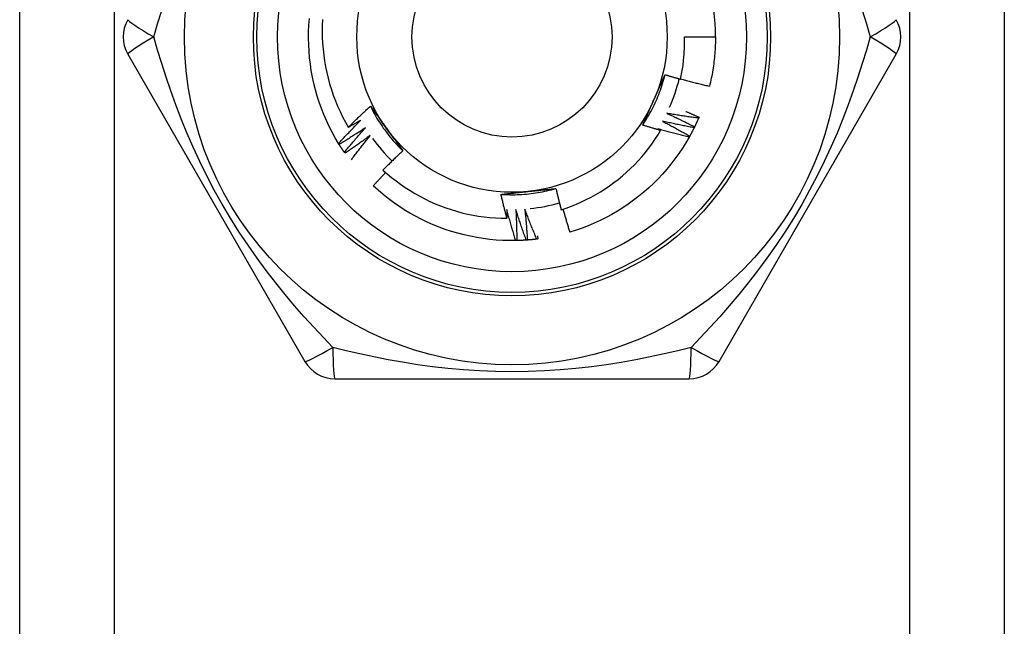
# Model space of a CAD drawing. Header units: inches. Extents: x 3.3 to 95.3, y 5.9 to 50.1.
# Tile 19 of 55: x 5.468 to 6.03, y 34.332 to 34.678. Entities that reach past the tile are written whole.
import ezdxf

# ---------------------------------------------------------------- set-up
doc = ezdxf.new("R2010")
doc.units = ezdxf.units.IN
doc.header["$MEASUREMENT"] = 0
doc.layers.add('Visible Edges(ANSI)', color=7, linetype='Continuous', lineweight=25)
doc.layers.add('Visible Tangent Edges(ANSI)', color=7, linetype='Continuous', lineweight=25)

msp = doc.modelspace()

# ---------------------------------------------------------------- linework, layer by layer
at = {"layer": 'Visible Edges(ANSI)'}
for p, q in [((5.468075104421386, 21.54574646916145), (5.468075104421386, 34.99456536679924)), ((6.030075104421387, 34.99456536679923), (6.030075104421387, 21.54574646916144)), ((5.847502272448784, 34.66779371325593), (5.86521683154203, 34.66779371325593)), ((5.529727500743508, 34.65795111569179), (5.630877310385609, 34.48275451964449)), ((5.867272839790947, 34.4827544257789), (5.96842263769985, 34.65795101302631)), ((5.855825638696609, 34.6220419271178), (5.855586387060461, 34.62148766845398)), ((5.65041201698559, 34.6065197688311), (5.650094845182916, 34.60703343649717)), ((5.653725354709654, 34.60148136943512), (5.653381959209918, 34.60197788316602)), ((5.751803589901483, 34.55168402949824), (5.751200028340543, 34.55167141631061)), ((5.64792524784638, 34.47291182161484), (5.850224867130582, 34.47291182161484))]:
    msp.add_line(p, q, dxfattribs=at)
at = {"layer": 'Visible Edges(ANSI)', "flags": 128}
for points in [[(5.650094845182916, 34.60703343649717), (5.648199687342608, 34.61023459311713), (5.646408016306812, 34.61349480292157), (5.644721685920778, 34.61681072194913), (5.643142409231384, 34.62017894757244), (5.641671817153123, 34.62359602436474), (5.640311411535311, 34.6270584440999), (5.639062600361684, 34.6305626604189), (5.637926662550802, 34.63410507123), (5.636904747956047, 34.63768204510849), (5.63599791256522, 34.64128991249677), (5.635207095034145, 34.64492497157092), (5.634533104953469, 34.6485834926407), (5.633976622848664, 34.65226172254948), (5.633538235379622, 34.65595588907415), (5.633218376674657, 34.65966219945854), (5.633017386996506, 34.66337685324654), (5.632935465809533, 34.66709603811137), (5.632972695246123, 34.67081593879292), (5.633129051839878, 34.67453273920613), (5.633404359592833, 34.67824262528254)], [(5.640974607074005, 34.67774083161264), (5.640814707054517, 34.67436423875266), (5.640760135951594, 34.67098004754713), (5.640811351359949, 34.66759504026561), (5.640968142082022, 34.66421769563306), (5.641230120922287, 34.66085050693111), (5.64159687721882, 34.65749592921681), (5.642068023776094, 34.65415641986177), (5.642643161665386, 34.65083443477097), (5.643321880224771, 34.64753242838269), (5.644103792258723, 34.64425286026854), (5.64498848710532, 34.6409981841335), (5.64597558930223, 34.63777085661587), (5.647064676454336, 34.63457333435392), (5.64825536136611, 34.63140807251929), (5.649546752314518, 34.62827869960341), (5.650934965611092, 34.62519487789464), (5.652418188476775, 34.62216006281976), (5.653995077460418, 34.61917641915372), (5.655664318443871, 34.61624612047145)], [(5.845300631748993, 34.64370114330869), (5.845510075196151, 34.64469030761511), (5.845709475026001, 34.64568180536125), (5.845898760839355, 34.64667542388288), (5.846077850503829, 34.64767068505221), (5.846246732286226, 34.64866748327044), (5.846405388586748, 34.64966573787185), (5.846553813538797, 34.650665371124), (5.846691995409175, 34.65166630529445), (5.846819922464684, 34.65266845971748), (5.846937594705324, 34.65367175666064), (5.847044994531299, 34.65467611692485), (5.847142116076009, 34.65568146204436), (5.847228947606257, 34.65668771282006), (5.847305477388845, 34.65769479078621), (5.847371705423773, 34.65870261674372), (5.847427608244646, 34.65971111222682), (5.847473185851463, 34.66072019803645), (5.847508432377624, 34.66172979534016), (5.847533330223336, 34.66273982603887), (5.847547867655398, 34.66375021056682), (5.847552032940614, 34.66476087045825), (5.84754583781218, 34.66577172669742), (5.847529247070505, 34.66678270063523), (5.847502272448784, 34.66779371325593)], [(5.86521683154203, 34.66779371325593), (5.865210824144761, 34.66661208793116), (5.865192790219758, 34.66543058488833), (5.865162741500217, 34.66424932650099), (5.86512066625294, 34.66306843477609), (5.865066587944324, 34.66188803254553), (5.865000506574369, 34.66070824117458), (5.864922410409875, 34.65952918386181), (5.864832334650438, 34.65835098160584), (5.864730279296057, 34.65717375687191), (5.864616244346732, 34.65599763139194), (5.864490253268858, 34.6548227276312), (5.864352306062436, 34.65364916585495), (5.864202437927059, 34.65247706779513), (5.864040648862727, 34.65130655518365), (5.863866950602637, 34.65013774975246), (5.863681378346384, 34.64897077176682), (5.863483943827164, 34.64780574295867), (5.863274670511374, 34.64664278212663), (5.863053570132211, 34.64548201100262), (5.862820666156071, 34.64432354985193), (5.862575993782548, 34.64316751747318), (5.862319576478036, 34.6420140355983), (5.862051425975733, 34.64086322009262), (5.861771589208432, 34.63971519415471)], [(5.82368167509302, 34.61751884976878), (5.824409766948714, 34.61861887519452), (5.82512170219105, 34.61972945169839), (5.825817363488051, 34.62085032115), (5.826496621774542, 34.62198122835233), (5.827159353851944, 34.62312191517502), (5.827805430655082, 34.62427212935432), (5.82843473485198, 34.62543161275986), (5.829047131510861, 34.62660011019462), (5.82964249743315, 34.62777736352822), (5.830220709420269, 34.62896312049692), (5.830781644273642, 34.63015712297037), (5.831325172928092, 34.63135911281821), (5.831851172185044, 34.6325688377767), (5.832359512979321, 34.63378603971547), (5.832850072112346, 34.6350104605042), (5.833322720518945, 34.6362418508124), (5.833777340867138, 34.63747994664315), (5.834213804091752, 34.63872449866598), (5.834631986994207, 34.63997524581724), (5.83503175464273, 34.64123193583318), (5.835412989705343, 34.64249430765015), (5.83577556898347, 34.64376211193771), (5.836119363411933, 34.64503508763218), (5.836444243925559, 34.64631298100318)], [(5.829999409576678, 34.63176389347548), (5.830271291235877, 34.63237456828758), (5.830542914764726, 34.63298469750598), (5.830814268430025, 34.63359430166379), (5.831085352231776, 34.63420340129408), (5.831356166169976, 34.63481201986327), (5.83162669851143, 34.63542017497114), (5.831896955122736, 34.6360278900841), (5.832166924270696, 34.63663518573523), (5.832436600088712, 34.63724207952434), (5.832705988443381, 34.63784859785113), (5.832975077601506, 34.63845475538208), (5.833243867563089, 34.63906057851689), (5.833512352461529, 34.63966608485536), (5.833780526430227, 34.64027129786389), (5.834048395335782, 34.64087623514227), (5.834315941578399, 34.64148092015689), (5.834583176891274, 34.64208537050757), (5.83485008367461, 34.64268961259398), (5.83511666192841, 34.64329366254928), (5.835382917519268, 34.64389754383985), (5.835648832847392, 34.64450127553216), (5.835914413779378, 34.64510487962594), (5.83617964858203, 34.64570837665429), (5.836444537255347, 34.64631178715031)], [(5.836444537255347, 34.64631178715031), (5.836812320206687, 34.64619857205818), (5.837180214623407, 34.64608574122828), (5.837548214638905, 34.6459732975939), (5.837916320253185, 34.6458612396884), (5.838284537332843, 34.64574956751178), (5.838652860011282, 34.64563828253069), (5.839021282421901, 34.64552738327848), (5.839389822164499, 34.64541686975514), (5.839758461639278, 34.64530674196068), (5.840127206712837, 34.64519699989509), (5.840496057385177, 34.64508764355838), (5.840865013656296, 34.6449786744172), (5.841234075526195, 34.64487009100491), (5.841603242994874, 34.64476189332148), (5.841972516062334, 34.64465408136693), (5.842341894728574, 34.64454665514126), (5.842711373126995, 34.64443961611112), (5.843080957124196, 34.6443329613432), (5.843450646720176, 34.64422669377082), (5.843820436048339, 34.64412081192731), (5.844190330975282, 34.64401531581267), (5.844560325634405, 34.64391020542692), (5.844930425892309, 34.64380548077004), (5.845300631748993, 34.64370114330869)], [(5.845343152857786, 34.64389800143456), (5.846023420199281, 34.64370899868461), (5.846704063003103, 34.64352127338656), (5.847385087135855, 34.64333482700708), (5.848066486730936, 34.64314965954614), (5.848748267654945, 34.64296577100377), (5.849430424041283, 34.64278316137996), (5.850112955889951, 34.64260183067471), (5.85079585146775, 34.64242177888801), (5.851479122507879, 34.64224300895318), (5.852162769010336, 34.64206551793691), (5.852846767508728, 34.64188930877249), (5.853531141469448, 34.64171437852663), (5.8542158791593, 34.64154073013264), (5.854900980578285, 34.64136836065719), (5.855586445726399, 34.64119727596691), (5.856272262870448, 34.64102747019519), (5.856958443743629, 34.64085894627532), (5.857644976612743, 34.64069170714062), (5.858331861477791, 34.64052574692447), (5.85901911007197, 34.64036107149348), (5.859706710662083, 34.64019767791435), (5.860394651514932, 34.64003556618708), (5.861082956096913, 34.63987473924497), (5.861771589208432, 34.63971519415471)], [(5.823687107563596, 34.61751508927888), (5.823946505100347, 34.61810620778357), (5.824206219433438, 34.61869733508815), (5.824466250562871, 34.61928850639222), (5.824726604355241, 34.61987974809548), (5.824987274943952, 34.62047108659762), (5.825248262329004, 34.62106255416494), (5.825509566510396, 34.62165417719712), (5.825771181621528, 34.62224598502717), (5.826033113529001, 34.62283800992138), (5.826295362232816, 34.62343027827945), (5.826557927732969, 34.62402281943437), (5.826820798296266, 34.62461566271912), (5.827083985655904, 34.62520883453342), (5.827347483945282, 34.62580237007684), (5.827611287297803, 34.6263962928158), (5.827875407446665, 34.62699063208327), (5.828139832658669, 34.62758542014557), (5.828404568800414, 34.62818068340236), (5.828669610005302, 34.62877645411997), (5.828934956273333, 34.62937275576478), (5.829200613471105, 34.62996962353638), (5.829466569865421, 34.63056708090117), (5.829732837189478, 34.63116516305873), (5.829999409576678, 34.63176389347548)], [(5.655664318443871, 34.61624612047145), (5.65617685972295, 34.61675992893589), (5.65669035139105, 34.61727280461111), (5.657204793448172, 34.6177847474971), (5.657720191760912, 34.61829574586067), (5.658236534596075, 34.61880581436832), (5.65875382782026, 34.61931494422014), (5.659272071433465, 34.61982313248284), (5.659791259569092, 34.62033037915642), (5.66031139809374, 34.62083668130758), (5.66083248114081, 34.6213420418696), (5.661354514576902, 34.62184645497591), (5.661877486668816, 34.6223499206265), (5.662401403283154, 34.62285243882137), (5.662926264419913, 34.62335400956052), (5.663452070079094, 34.62385462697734), (5.663978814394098, 34.62435429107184), (5.664506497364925, 34.62485300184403), (5.665035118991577, 34.62535075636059), (5.66556467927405, 34.62584755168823), (5.666095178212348, 34.62634339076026), (5.666626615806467, 34.62683827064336), (5.667158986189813, 34.62733218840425), (5.667692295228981, 34.62782514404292), (5.668226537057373, 34.62831713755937)], [(5.668226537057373, 34.62831713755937), (5.668608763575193, 34.62779693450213), (5.668990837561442, 34.62727644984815), (5.669372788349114, 34.62675566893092), (5.669754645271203, 34.62623457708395), (5.670136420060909, 34.62571315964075), (5.670518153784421, 34.6251914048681), (5.670899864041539, 34.62466929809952), (5.671281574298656, 34.62414682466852), (5.671663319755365, 34.62362396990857), (5.672045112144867, 34.62310072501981), (5.672426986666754, 34.62257706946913), (5.67280896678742, 34.62205299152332), (5.673191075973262, 34.62152847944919), (5.673573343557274, 34.62100351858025), (5.673955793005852, 34.62047809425), (5.674338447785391, 34.61995219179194), (5.674721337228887, 34.61942579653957), (5.675104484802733, 34.61889889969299), (5.675487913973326, 34.61837148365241), (5.675871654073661, 34.61784353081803), (5.676255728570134, 34.61731503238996), (5.676640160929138, 34.61678597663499), (5.67702498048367, 34.61625634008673), (5.677410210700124, 34.61572612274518)], [(5.668232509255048, 34.62831995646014), (5.668821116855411, 34.62713940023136), (5.669426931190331, 34.62596755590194), (5.670049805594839, 34.62480466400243), (5.670689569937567, 34.62365095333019), (5.671346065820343, 34.62250666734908), (5.672019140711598, 34.62137204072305), (5.672708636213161, 34.62024730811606), (5.673414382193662, 34.61913271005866), (5.674136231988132, 34.61802847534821), (5.6748740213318, 34.61693485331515), (5.675627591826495, 34.61585206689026), (5.676396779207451, 34.61478036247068), (5.677181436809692, 34.61371997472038), (5.677981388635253, 34.61267113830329), (5.678796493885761, 34.61163408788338), (5.679626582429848, 34.61060906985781), (5.680471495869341, 34.60959630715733), (5.681331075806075, 34.6085960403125), (5.682205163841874, 34.60760851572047), (5.683093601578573, 34.606633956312), (5.683996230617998, 34.60567260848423), (5.684912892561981, 34.60472470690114), (5.685843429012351, 34.60379048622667), (5.68678767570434, 34.60287018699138)], [(5.84822801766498, 34.62535610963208), (5.848545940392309, 34.62522141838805), (5.848863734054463, 34.62508643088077), (5.849181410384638, 34.62495114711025), (5.849498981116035, 34.62481556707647), (5.849816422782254, 34.62467969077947), (5.850133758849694, 34.62454351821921), (5.850450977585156, 34.624407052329), (5.85076807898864, 34.62427028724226), (5.851085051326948, 34.62413322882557), (5.851401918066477, 34.62399587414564), (5.851718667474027, 34.62385822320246), (5.852035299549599, 34.62372027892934), (5.852351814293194, 34.62358203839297), (5.852668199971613, 34.62344350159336), (5.852984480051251, 34.62330467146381), (5.853300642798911, 34.62316554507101), (5.853616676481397, 34.62302612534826), (5.853932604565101, 34.62288640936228), (5.854248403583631, 34.62274639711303), (5.854564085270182, 34.62260609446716), (5.854879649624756, 34.62246549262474), (5.855195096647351, 34.62232460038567), (5.855510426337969, 34.62218341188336), (5.855825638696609, 34.6220419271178)], [(5.650094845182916, 34.60703343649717), (5.650612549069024, 34.60760046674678), (5.651131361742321, 34.60816652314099), (5.651651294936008, 34.60873161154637), (5.652172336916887, 34.60929572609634), (5.652694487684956, 34.60985886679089), (5.653217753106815, 34.61042103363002), (5.653742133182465, 34.61098222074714), (5.654267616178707, 34.61154242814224), (5.654794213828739, 34.61210165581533), (5.655321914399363, 34.61265989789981), (5.655850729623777, 34.61321715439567), (5.656380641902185, 34.61377342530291), (5.656911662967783, 34.61432870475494), (5.657443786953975, 34.61488299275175), (5.657977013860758, 34.61543628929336), (5.658511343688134, 34.61598858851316), (5.659046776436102, 34.61653989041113), (5.659583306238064, 34.6170901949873), (5.660120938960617, 34.61763949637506), (5.660659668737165, 34.6181877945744), (5.661199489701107, 34.61873509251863), (5.661740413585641, 34.61928138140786), (5.662282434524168, 34.61982666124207), (5.66282554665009, 34.62037092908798)], [(5.66282554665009, 34.62037092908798), (5.662529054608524, 34.62019594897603), (5.662232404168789, 34.62002123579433), (5.661935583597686, 34.61984679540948), (5.661638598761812, 34.61967262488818), (5.661341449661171, 34.61949872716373), (5.661044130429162, 34.61932509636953), (5.660746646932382, 34.61915173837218), (5.660448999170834, 34.61897865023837), (5.660151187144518, 34.61880583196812), (5.659853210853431, 34.61863328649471), (5.659555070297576, 34.61846101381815), (5.659256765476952, 34.61828900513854), (5.658958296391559, 34.61811727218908), (5.658659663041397, 34.61794581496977), (5.658360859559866, 34.61777462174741), (5.658061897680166, 34.61760370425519), (5.657762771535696, 34.61743305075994), (5.657463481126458, 34.61726267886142), (5.65716403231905, 34.61709257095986), (5.656864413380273, 34.61692273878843), (5.656564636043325, 34.61675317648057), (5.656264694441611, 34.61658388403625), (5.655964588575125, 34.61641486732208), (5.655664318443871, 34.61624612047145)], [(5.834983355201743, 34.61975539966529), (5.835637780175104, 34.61941474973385), (5.836291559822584, 34.61907279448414), (5.836944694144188, 34.61872953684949), (5.837597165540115, 34.61838497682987), (5.838248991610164, 34.6180391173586), (5.838900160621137, 34.61769195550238), (5.839550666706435, 34.6173434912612), (5.840200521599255, 34.61699373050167), (5.840849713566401, 34.61664267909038), (5.841498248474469, 34.61629032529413), (5.842146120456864, 34.61593667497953), (5.842793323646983, 34.61558173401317), (5.843439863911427, 34.61522550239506), (5.844085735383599, 34.61486797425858), (5.844730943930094, 34.61450915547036), (5.845375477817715, 34.61414904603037), (5.846019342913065, 34.61378765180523), (5.846662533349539, 34.61342496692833), (5.847305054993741, 34.61306099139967), (5.847946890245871, 34.61269573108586), (5.848588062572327, 34.61232919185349), (5.849228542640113, 34.61196136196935), (5.849868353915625, 34.61159224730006), (5.850507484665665, 34.61122185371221)], [(5.853039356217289, 34.61602174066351), (5.852284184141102, 34.61616051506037), (5.851529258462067, 34.61630075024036), (5.85077455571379, 34.61644244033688), (5.850020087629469, 34.61658559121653), (5.849265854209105, 34.61673020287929), (5.848511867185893, 34.61687626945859), (5.847758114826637, 34.61702380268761), (5.847004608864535, 34.61717279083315), (5.846251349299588, 34.61732323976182), (5.845498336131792, 34.6174751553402), (5.84474557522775, 34.61762852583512), (5.843993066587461, 34.61778335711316), (5.843240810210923, 34.61793965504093), (5.842488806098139, 34.61809740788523), (5.841737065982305, 34.61825662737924), (5.840985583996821, 34.61841730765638), (5.84023436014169, 34.61857944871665), (5.839483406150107, 34.61874305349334), (5.838732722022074, 34.61890811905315), (5.837982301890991, 34.6190746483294), (5.837232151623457, 34.61924264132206), (5.836482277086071, 34.61941209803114), (5.835732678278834, 34.61958301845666), (5.834983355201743, 34.61975539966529)], [(5.837360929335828, 34.6242791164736), (5.838032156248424, 34.62397289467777), (5.838702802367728, 34.62366533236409), (5.839372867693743, 34.62335643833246), (5.840042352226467, 34.62304620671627), (5.840711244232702, 34.62273464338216), (5.841379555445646, 34.62242174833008), (5.842047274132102, 34.62210752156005), (5.84271440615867, 34.62179196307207), (5.843380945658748, 34.62147507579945), (5.844046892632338, 34.62115685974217), (5.844712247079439, 34.62083731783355), (5.845377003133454, 34.62051644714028), (5.84604116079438, 34.62019425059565), (5.84670472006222, 34.61987072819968), (5.847367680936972, 34.61954588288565), (5.848030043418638, 34.61921971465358), (5.848691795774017, 34.61889222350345), (5.849352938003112, 34.61856340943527), (5.85001348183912, 34.61823327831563), (5.850673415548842, 34.61790182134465), (5.851332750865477, 34.61756905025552), (5.85199146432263, 34.61723496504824), (5.852649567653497, 34.6168995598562), (5.853307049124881, 34.61656283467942)], [(5.855586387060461, 34.62148766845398), (5.854825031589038, 34.62158705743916), (5.854063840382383, 34.62168791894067), (5.853302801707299, 34.6217902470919), (5.852541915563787, 34.62189404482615), (5.851781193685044, 34.62199931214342), (5.851020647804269, 34.62210604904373), (5.850260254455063, 34.62221425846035), (5.849500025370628, 34.62232393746), (5.848739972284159, 34.62243508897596), (5.847980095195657, 34.62254771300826), (5.847220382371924, 34.62266180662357), (5.846460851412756, 34.6227773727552), (5.845701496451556, 34.62289441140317), (5.844942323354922, 34.62301292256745), (5.844183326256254, 34.62313290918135), (5.843424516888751, 34.62325436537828), (5.842665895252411, 34.62337729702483), (5.841907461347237, 34.623501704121), (5.841149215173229, 34.62362758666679), (5.840391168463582, 34.62375494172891), (5.839633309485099, 34.62388377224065), (5.838875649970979, 34.62401407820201), (5.838118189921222, 34.624145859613), (5.837360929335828, 34.6242791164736)], [(5.855586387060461, 34.62148766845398), (5.85549601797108, 34.62128037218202), (5.855405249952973, 34.62107325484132), (5.855314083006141, 34.62086631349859), (5.855222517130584, 34.62065954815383), (5.855130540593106, 34.62045296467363), (5.855038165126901, 34.6202465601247), (5.854945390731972, 34.62004033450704), (5.854852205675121, 34.61983429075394), (5.854758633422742, 34.61962842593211), (5.854664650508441, 34.61942274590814), (5.854570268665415, 34.61921725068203), (5.854475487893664, 34.6190119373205), (5.854380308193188, 34.61880681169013), (5.854284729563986, 34.61860186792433), (5.854188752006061, 34.61839711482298), (5.854092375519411, 34.61819254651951), (5.853995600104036, 34.6179881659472), (5.853898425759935, 34.61778397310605), (5.853800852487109, 34.61757997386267), (5.85370288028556, 34.61737616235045), (5.853604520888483, 34.617172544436), (5.85350576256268, 34.61696911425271), (5.853406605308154, 34.61676587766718), (5.853307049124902, 34.61656283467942)], [(5.665403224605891, 34.61595817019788), (5.664787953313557, 34.61555103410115), (5.664171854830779, 34.6151450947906), (5.663554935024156, 34.61474035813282), (5.662937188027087, 34.61433682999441), (5.662318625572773, 34.61393449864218), (5.661699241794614, 34.61353336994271), (5.661079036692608, 34.61313344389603), (5.660458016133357, 34.61273472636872), (5.659836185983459, 34.61233721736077), (5.659213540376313, 34.61194091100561), (5.658590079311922, 34.61154581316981), (5.657965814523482, 34.61115192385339), (5.657340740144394, 34.61075924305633), (5.656714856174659, 34.61036777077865), (5.656088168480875, 34.60997750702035), (5.655460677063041, 34.60958845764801), (5.654832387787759, 34.60920062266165), (5.654203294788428, 34.60881399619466), (5.653573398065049, 34.60842858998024), (5.652942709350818, 34.60804439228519), (5.652311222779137, 34.6076614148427), (5.651678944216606, 34.6072796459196), (5.651045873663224, 34.60689909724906), (5.65041201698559, 34.6065197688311)], [(5.653381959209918, 34.60197788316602), (5.6538695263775, 34.60257101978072), (5.654358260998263, 34.60316324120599), (5.654848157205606, 34.60375455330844), (5.65533922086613, 34.60434495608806), (5.655831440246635, 34.60493443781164), (5.656324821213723, 34.60552300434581), (5.656819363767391, 34.60611065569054), (5.65731506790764, 34.60669738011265), (5.657811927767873, 34.60728318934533), (5.658309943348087, 34.60786806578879), (5.658809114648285, 34.60845202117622), (5.659309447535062, 34.60903504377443), (5.659810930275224, 34.60961713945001), (5.660313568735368, 34.61019829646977), (5.660817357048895, 34.6107785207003), (5.661322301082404, 34.6113578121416), (5.661828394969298, 34.61193616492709), (5.662335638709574, 34.61251357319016), (5.662844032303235, 34.6130900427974), (5.663353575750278, 34.61366556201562), (5.663864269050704, 34.61424013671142), (5.664376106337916, 34.61481376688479), (5.664889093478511, 34.61538644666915), (5.665403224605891, 34.61595817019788)], [(5.677410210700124, 34.61572612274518), (5.67780313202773, 34.61518532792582), (5.678195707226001, 34.61464503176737), (5.678587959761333, 34.61410522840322), (5.67897991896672, 34.61356590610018), (5.679371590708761, 34.61302707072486), (5.679762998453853, 34.61248870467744), (5.680154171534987, 34.61195080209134), (5.680545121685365, 34.61141335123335), (5.680935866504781, 34.61087635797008), (5.68132642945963, 34.61033980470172), (5.68171683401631, 34.60980368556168), (5.682107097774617, 34.60926799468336), (5.682497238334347, 34.60873272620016), (5.682887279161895, 34.60819787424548), (5.683277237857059, 34.60766342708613), (5.683667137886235, 34.6071293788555), (5.684056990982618, 34.606595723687), (5.684446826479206, 34.60606245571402), (5.684836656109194, 34.60552956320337), (5.685226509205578, 34.60499704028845), (5.685616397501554, 34.60446488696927), (5.68600634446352, 34.60393308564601), (5.686396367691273, 34.6034016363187), (5.686786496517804, 34.60287052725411)], [(5.777147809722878, 34.56923467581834), (5.780082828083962, 34.57021760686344), (5.782990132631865, 34.57129015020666), (5.785865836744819, 34.57245125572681), (5.788701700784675, 34.57369762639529), (5.791495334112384, 34.57502795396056), (5.794244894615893, 34.57644115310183), (5.79694853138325, 34.57793612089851), (5.799604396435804, 34.57951176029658), (5.8022106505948, 34.58116697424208), (5.804765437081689, 34.582900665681), (5.807266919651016, 34.58471174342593), (5.80971324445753, 34.58659910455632), (5.812102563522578, 34.58856165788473), (5.814433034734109, 34.59059830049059), (5.81670281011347, 34.59270794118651), (5.818907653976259, 34.59488707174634), (5.821041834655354, 34.59712998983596), (5.823103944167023, 34.59943487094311), (5.825092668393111, 34.60179995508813), (5.827006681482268, 34.60422348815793), (5.828844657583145, 34.60670370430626), (5.830605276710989, 34.60923886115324), (5.832287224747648, 34.61182719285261), (5.833889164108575, 34.61446694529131)], [(5.833889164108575, 34.61446694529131), (5.833462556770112, 34.61458840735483), (5.833036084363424, 34.61471035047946), (5.832609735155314, 34.61483277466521), (5.832183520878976, 34.61495568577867), (5.831757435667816, 34.61507907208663), (5.831331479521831, 34.6152029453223), (5.83090565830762, 34.61532729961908), (5.830479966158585, 34.61545213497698), (5.830054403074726, 34.61557745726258), (5.82962898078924, 34.61570325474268), (5.829203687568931, 34.6158295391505), (5.828778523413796, 34.61595630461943), (5.828353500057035, 34.61608355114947), (5.82792860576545, 34.61621127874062), (5.827503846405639, 34.61633949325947), (5.827079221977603, 34.61646818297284), (5.826654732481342, 34.61659735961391), (5.826230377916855, 34.6167270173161), (5.825806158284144, 34.61685715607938), (5.825382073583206, 34.61698777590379), (5.824958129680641, 34.6171188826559), (5.824534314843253, 34.61725047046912), (5.824110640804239, 34.61738253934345), (5.823687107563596, 34.61751508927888)], [(5.832374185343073, 34.6153611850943), (5.83243739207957, 34.61532406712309), (5.832500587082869, 34.61528694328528), (5.832563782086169, 34.61524980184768), (5.83262696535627, 34.61521264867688), (5.832690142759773, 34.61517548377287), (5.832753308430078, 34.61513830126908), (5.832816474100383, 34.61510111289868), (5.832879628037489, 34.61506390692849), (5.832942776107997, 34.6150266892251), (5.833005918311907, 34.61498946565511), (5.833069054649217, 34.61495222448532), (5.833132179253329, 34.61491496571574), (5.833195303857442, 34.61487770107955), (5.833258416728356, 34.61484042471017), (5.833321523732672, 34.614803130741), (5.833384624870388, 34.61476582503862), (5.833447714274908, 34.61472851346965), (5.833510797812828, 34.61469118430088), (5.833573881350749, 34.61465383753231), (5.833636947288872, 34.61461648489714), (5.833700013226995, 34.61457912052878), (5.83376307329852, 34.61454173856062), (5.833826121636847, 34.61450435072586), (5.833889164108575, 34.61446694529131)], [(5.850212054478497, 34.61069538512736), (5.84946510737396, 34.61087316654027), (5.848718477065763, 34.61105239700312), (5.847972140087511, 34.6112330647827), (5.847226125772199, 34.6114151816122), (5.846480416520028, 34.61159874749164), (5.845735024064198, 34.61178375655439), (5.844989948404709, 34.61197020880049), (5.84424518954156, 34.6121581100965), (5.84350075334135, 34.61234745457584), (5.842756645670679, 34.61253824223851), (5.842012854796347, 34.61273047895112), (5.841269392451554, 34.61292416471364), (5.840526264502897, 34.61311929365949), (5.839783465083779, 34.61331586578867), (5.839041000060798, 34.61351388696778), (5.838298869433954, 34.61371335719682), (5.837557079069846, 34.61391427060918), (5.836815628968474, 34.61411663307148), (5.836074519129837, 34.6143204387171), (5.835333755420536, 34.61452569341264), (5.834593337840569, 34.61473239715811), (5.833853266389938, 34.61494054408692), (5.833113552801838, 34.61515014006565), (5.832374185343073, 34.6153611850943)], [(5.853039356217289, 34.61602174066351), (5.852938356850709, 34.61581941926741), (5.852836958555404, 34.61561729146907), (5.852735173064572, 34.6154153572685), (5.852632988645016, 34.61521362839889), (5.852530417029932, 34.61501209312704), (5.85242745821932, 34.61481076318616), (5.852324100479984, 34.61460962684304), (5.852220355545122, 34.61440870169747), (5.852116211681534, 34.61420797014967), (5.852011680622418, 34.61400744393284), (5.851906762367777, 34.61380712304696), (5.851801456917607, 34.61360700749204), (5.851695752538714, 34.6134070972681), (5.851589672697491, 34.6132073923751), (5.851483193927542, 34.61300789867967), (5.851376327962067, 34.6128086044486), (5.851269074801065, 34.61260952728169), (5.851161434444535, 34.61241065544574), (5.851053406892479, 34.61221198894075), (5.850944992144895, 34.61201353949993), (5.850836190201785, 34.61181530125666), (5.850727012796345, 34.61161727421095), (5.850617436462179, 34.6114194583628), (5.850507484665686, 34.61122185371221)], [(5.853307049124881, 34.61656283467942), (5.853295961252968, 34.61654026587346), (5.85328484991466, 34.61651769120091), (5.853273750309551, 34.61649512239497), (5.853262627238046, 34.61647255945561), (5.853251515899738, 34.61644999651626), (5.853240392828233, 34.61642743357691), (5.853229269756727, 34.61640487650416), (5.853218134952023, 34.6163823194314), (5.85320700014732, 34.61635976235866), (5.853195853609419, 34.6163372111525), (5.853184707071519, 34.61631465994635), (5.853173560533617, 34.61629211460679), (5.853162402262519, 34.61626956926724), (5.853151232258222, 34.61624702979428), (5.853140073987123, 34.61622449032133), (5.853128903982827, 34.61620195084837), (5.853117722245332, 34.61617941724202), (5.853106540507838, 34.61615688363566), (5.853095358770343, 34.6161343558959), (5.853084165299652, 34.61611182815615), (5.85307297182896, 34.61608930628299), (5.85306176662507, 34.61606677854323), (5.853050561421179, 34.61604426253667), (5.853039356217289, 34.61602174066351)], [(5.668206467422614, 34.61168515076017), (5.667613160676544, 34.61124662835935), (5.667018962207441, 34.61080926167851), (5.666423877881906, 34.61037305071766), (5.665827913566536, 34.60993799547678), (5.665231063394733, 34.60950410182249), (5.664633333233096, 34.60907136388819), (5.664034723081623, 34.60863979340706), (5.663435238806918, 34.60820937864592), (5.662834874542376, 34.60778012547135), (5.662233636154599, 34.60735203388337), (5.661631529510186, 34.60692510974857), (5.661028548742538, 34.60649934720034), (5.660424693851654, 34.6060747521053), (5.659819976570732, 34.60565132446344), (5.659214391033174, 34.60522906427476), (5.65860793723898, 34.60480797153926), (5.658000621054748, 34.60438804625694), (5.657392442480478, 34.6039692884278), (5.656783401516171, 34.60355170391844), (5.656173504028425, 34.60313529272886), (5.65556275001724, 34.60272004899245), (5.654951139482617, 34.60230598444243), (5.654338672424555, 34.60189308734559), (5.653725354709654, 34.60148136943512)], [(5.657442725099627, 34.59779787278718), (5.657878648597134, 34.59838552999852), (5.658315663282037, 34.5989724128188), (5.658753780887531, 34.59955852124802), (5.659192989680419, 34.60014386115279), (5.659633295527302, 34.60072841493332), (5.660074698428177, 34.60131220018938), (5.660517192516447, 34.60189519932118), (5.660960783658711, 34.60247741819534), (5.661405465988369, 34.60305885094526), (5.66185124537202, 34.60363950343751), (5.662298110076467, 34.60421936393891), (5.662746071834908, 34.60479843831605), (5.663195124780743, 34.60537672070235), (5.663645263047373, 34.6059542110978), (5.664096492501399, 34.6065309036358), (5.664548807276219, 34.60710680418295), (5.665002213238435, 34.60768190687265), (5.665456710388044, 34.6082562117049), (5.665912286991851, 34.6088297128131), (5.666368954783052, 34.60940241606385), (5.666826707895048, 34.60997430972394), (5.667285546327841, 34.61054539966), (5.667745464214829, 34.61111568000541), (5.668206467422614, 34.61168515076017)], [(5.850212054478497, 34.61069538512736), (5.848331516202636, 34.60748561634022), (5.846349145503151, 34.60433772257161), (5.844266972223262, 34.60125493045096), (5.842087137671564, 34.59824040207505), (5.839811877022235, 34.5952972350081), (5.837443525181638, 34.59242844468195), (5.834984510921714, 34.58963697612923), (5.832437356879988, 34.58692569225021), (5.829804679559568, 34.58429737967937), (5.827089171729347, 34.581754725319), (5.824293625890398, 34.57930034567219), (5.82142091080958, 34.57693675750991), (5.818473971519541, 34.57466638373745), (5.815455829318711, 34.57249155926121), (5.812369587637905, 34.57041450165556), (5.809218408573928, 34.56843735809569), (5.806005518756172, 34.56656214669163), (5.802734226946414, 34.5647907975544), (5.799407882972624, 34.56312512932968), (5.796029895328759, 34.56156683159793), (5.792603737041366, 34.56011753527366), (5.789132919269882, 34.55877869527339), (5.785621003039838, 34.55755170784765), (5.782071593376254, 34.55643782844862)], [(5.850507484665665, 34.61122185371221), (5.850495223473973, 34.61119988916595), (5.850482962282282, 34.61117792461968), (5.850470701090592, 34.61115596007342), (5.850458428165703, 34.61113400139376), (5.850446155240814, 34.61111204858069), (5.850433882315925, 34.61109009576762), (5.850421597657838, 34.61106814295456), (5.850409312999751, 34.61104619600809), (5.850397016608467, 34.61102424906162), (5.850384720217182, 34.61100230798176), (5.8503724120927, 34.61098036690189), (5.850360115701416, 34.61095842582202), (5.850347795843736, 34.61093649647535), (5.850335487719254, 34.61091456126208), (5.850323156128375, 34.61089263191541), (5.850310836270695, 34.61087070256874), (5.850298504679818, 34.61084877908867), (5.85028617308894, 34.6108268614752), (5.850273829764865, 34.61080493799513), (5.850261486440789, 34.61078302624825), (5.850249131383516, 34.61076110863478), (5.850236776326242, 34.61073919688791), (5.850224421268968, 34.61071729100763), (5.850212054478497, 34.61069538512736)], [(5.653381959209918, 34.60197788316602), (5.653253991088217, 34.6021643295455), (5.653126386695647, 34.60235102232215), (5.652999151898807, 34.60253796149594), (5.652872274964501, 34.6027251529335), (5.652745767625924, 34.6029125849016), (5.652619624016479, 34.60310026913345), (5.652493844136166, 34.60328819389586), (5.652368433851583, 34.60347636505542), (5.652243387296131, 34.60366477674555), (5.652118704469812, 34.60385343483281), (5.651994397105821, 34.60404233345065), (5.651870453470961, 34.60423147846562), (5.651746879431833, 34.60442086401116), (5.651623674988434, 34.60461048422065), (5.651500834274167, 34.6048003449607), (5.651378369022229, 34.6049904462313), (5.651256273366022, 34.60518078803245), (5.651134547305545, 34.60537136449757), (5.651013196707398, 34.60556217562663), (5.65089221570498, 34.60575322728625), (5.650771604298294, 34.60594451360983), (5.650651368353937, 34.60613602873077), (5.650531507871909, 34.60632778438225), (5.650412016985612, 34.6065197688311)], [(5.686786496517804, 34.60287052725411), (5.686304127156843, 34.60242210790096), (5.685822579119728, 34.60197284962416), (5.685341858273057, 34.60152275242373), (5.684861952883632, 34.60107182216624), (5.684382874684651, 34.60062005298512), (5.683904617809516, 34.60016745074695), (5.683427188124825, 34.59971401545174), (5.682950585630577, 34.59925974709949), (5.682474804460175, 34.59880465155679), (5.681999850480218, 34.59834872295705), (5.681525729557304, 34.59789196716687), (5.681052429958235, 34.59743438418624), (5.680579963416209, 34.59697597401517), (5.680108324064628, 34.59651674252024), (5.679637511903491, 34.59605668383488), (5.679167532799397, 34.59559580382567), (5.678698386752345, 34.59513410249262), (5.678230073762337, 34.59467158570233), (5.677762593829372, 34.59420824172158), (5.677295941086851, 34.59374408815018), (5.676830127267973, 34.59327911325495), (5.676365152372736, 34.59281332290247), (5.675901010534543, 34.59234671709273), (5.675437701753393, 34.59187930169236)], [(5.675437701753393, 34.59187930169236), (5.677860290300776, 34.58973195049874), (5.680345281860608, 34.58766168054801), (5.682890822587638, 34.5856698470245), (5.685495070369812, 34.58375780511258), (5.688156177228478, 34.58192689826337), (5.690872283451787, 34.58017849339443), (5.693641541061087, 34.57851392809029), (5.696462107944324, 34.57693456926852), (5.699332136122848, 34.57544176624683), (5.702249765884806, 34.574036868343), (5.705213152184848, 34.57272122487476), (5.708216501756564, 34.57149775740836), (5.711252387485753, 34.57036942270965), (5.714318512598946, 34.56933678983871), (5.717412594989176, 34.56840042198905), (5.720532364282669, 34.56756088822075), (5.723675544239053, 34.56681873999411), (5.726839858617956, 34.56617456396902), (5.730023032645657, 34.56562888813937), (5.733222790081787, 34.56518231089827), (5.736436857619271, 34.56483536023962), (5.739662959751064, 34.56458862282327), (5.742898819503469, 34.56444266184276), (5.746141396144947, 34.56439802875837)], [(5.676961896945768, 34.59051285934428), (5.676662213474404, 34.59019771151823), (5.676362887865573, 34.58988221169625), (5.676063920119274, 34.58956634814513), (5.675765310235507, 34.58925013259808), (5.675467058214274, 34.5889335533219), (5.675169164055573, 34.58861662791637), (5.674871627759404, 34.58829933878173), (5.674574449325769, 34.58798169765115), (5.674277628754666, 34.58766369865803), (5.673981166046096, 34.58734534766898), (5.673685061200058, 34.5870266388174), (5.673389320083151, 34.58670757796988), (5.673093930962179, 34.58638816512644), (5.672798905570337, 34.58606839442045), (5.672504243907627, 34.58574827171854), (5.672209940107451, 34.5854277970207), (5.671915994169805, 34.58510696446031), (5.671622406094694, 34.58478578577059), (5.671329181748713, 34.58446424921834), (5.671036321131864, 34.58414236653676), (5.670743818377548, 34.58382012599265), (5.670451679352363, 34.5834975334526), (5.670159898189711, 34.58317459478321), (5.66986848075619, 34.58285130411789)], [(5.751200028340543, 34.55167141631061), (5.747479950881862, 34.55166293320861), (5.743761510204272, 34.55177360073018), (5.740048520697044, 34.55200328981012), (5.736344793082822, 34.55235177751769), (5.73265412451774, 34.55281870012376), (5.728980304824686, 34.55340358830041), (5.725327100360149, 34.55410583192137), (5.721698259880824, 34.55492471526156), (5.718097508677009, 34.55585940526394), (5.714528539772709, 34.5569089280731), (5.710995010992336, 34.55807220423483), (5.707500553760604, 34.55934806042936), (5.70404874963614, 34.56073518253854), (5.700643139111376, 34.56223213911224), (5.697287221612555, 34.56383739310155), (5.693984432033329, 34.56554930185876), (5.69073816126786, 34.56736610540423), (5.687551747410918, 34.56928594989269), (5.68442845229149, 34.57130686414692), (5.681371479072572, 34.5734267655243), (5.678383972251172, 34.57564347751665), (5.675468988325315, 34.5779547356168), (5.672629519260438, 34.58035816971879), (5.66986848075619, 34.58285130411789)], [(5.742839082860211, 34.57804509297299), (5.744155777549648, 34.57796456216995), (5.745473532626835, 34.57790329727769), (5.746792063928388, 34.5778612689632), (5.748111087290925, 34.57783846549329), (5.749430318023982, 34.57783486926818), (5.750749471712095, 34.57785045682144), (5.7520682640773, 34.57788521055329), (5.753386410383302, 34.57793910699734), (5.754703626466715, 34.57801212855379), (5.756019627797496, 34.57810425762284), (5.757334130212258, 34.5782154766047), (5.758646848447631, 34.57834576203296), (5.75995749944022, 34.57849510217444), (5.761265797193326, 34.57866346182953), (5.762571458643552, 34.57885084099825), (5.76387419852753, 34.57905720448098), (5.765173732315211, 34.57928254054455), (5.766469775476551, 34.57952682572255), (5.76776204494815, 34.57979004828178), (5.769050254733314, 34.58007217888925), (5.770334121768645, 34.58037320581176), (5.771613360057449, 34.58069310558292), (5.772887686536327, 34.58103186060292), (5.774156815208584, 34.58138945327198)], [(5.758334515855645, 34.57969630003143), (5.758999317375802, 34.57976617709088), (5.759663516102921, 34.57983601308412), (5.760327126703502, 34.57990581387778), (5.760990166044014, 34.57997559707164), (5.761652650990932, 34.58004537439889), (5.762314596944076, 34.58011516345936), (5.762976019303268, 34.58018497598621), (5.763636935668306, 34.58025482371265), (5.764297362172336, 34.58032472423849), (5.764957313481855, 34.58039468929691), (5.765616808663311, 34.58046473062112), (5.766275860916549, 34.58053485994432), (5.766934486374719, 34.58060510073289), (5.767592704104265, 34.58067545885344), (5.768250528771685, 34.58074594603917), (5.768907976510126, 34.58081658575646), (5.769565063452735, 34.58088737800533), (5.770221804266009, 34.58095835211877), (5.770878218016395, 34.58102950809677), (5.771534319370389, 34.58110086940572), (5.77219012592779, 34.58117244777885), (5.772845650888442, 34.58124424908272), (5.773500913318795, 34.58131629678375), (5.774155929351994, 34.58138860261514)], [(5.774155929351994, 34.58138860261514), (5.774272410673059, 34.58088003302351), (5.774389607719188, 34.58037165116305), (5.774507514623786, 34.57986345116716), (5.774626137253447, 34.57935543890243), (5.774745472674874, 34.57884760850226), (5.774865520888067, 34.57833995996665), (5.774986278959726, 34.57783249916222), (5.775107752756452, 34.57732522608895), (5.775229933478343, 34.57681814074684), (5.775352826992, 34.5763112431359), (5.775476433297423, 34.57580453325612), (5.775600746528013, 34.57529801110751), (5.775725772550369, 34.57479167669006), (5.775851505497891, 34.57428553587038), (5.77597794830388, 34.57377958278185), (5.776105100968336, 34.5732738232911), (5.776232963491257, 34.57276825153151), (5.776361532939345, 34.57226287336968), (5.7764908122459, 34.57175768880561), (5.776620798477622, 34.57125269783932), (5.776751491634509, 34.57074790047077), (5.776882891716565, 34.5702432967), (5.777014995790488, 34.56973888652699), (5.777147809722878, 34.56923467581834)], [(5.742838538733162, 34.57803851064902), (5.743480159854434, 34.57810942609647), (5.744121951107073, 34.57818007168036), (5.744763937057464, 34.57825045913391), (5.745406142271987, 34.5783206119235), (5.746048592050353, 34.57839053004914), (5.746691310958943, 34.57846024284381), (5.74733432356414, 34.57852976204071), (5.747977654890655, 34.57859909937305), (5.748621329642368, 34.57866826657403), (5.749265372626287, 34.57873728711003), (5.749909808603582, 34.57880617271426), (5.750554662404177, 34.57887494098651), (5.751199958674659, 34.57894360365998), (5.751845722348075, 34.57901217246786), (5.752491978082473, 34.57908067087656), (5.7531387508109, 34.57914911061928), (5.753786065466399, 34.5792175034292), (5.754433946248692, 34.57928587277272), (5.755082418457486, 34.57935421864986), (5.755731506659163, 34.57942257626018), (5.756381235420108, 34.5794909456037), (5.757031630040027, 34.57955934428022), (5.757682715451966, 34.57962778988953), (5.758334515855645, 34.57969630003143)], [(5.746141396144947, 34.56439802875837), (5.745994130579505, 34.56496381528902), (5.745847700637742, 34.56552983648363), (5.745702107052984, 34.566096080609), (5.745557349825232, 34.56666255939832), (5.745413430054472, 34.5672292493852), (5.745270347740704, 34.56779617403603), (5.74512810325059, 34.56836332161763), (5.744986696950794, 34.56893070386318), (5.74484612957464, 34.5694982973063), (5.744706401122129, 34.57006611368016), (5.744567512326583, 34.5706341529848), (5.744429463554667, 34.57120241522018), (5.744292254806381, 34.57177089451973), (5.744155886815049, 34.57233959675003), (5.744020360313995, 34.5729085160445), (5.743885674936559, 34.57347765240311), (5.743751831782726, 34.5740470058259), (5.743618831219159, 34.57461657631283), (5.743486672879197, 34.57518636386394), (5.743355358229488, 34.57575636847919), (5.74322488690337, 34.57632658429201), (5.743095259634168, 34.57689701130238), (5.742966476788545, 34.57746765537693), (5.742838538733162, 34.57803851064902)], [(5.746168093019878, 34.56940948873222), (5.746168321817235, 34.56920069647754), (5.746168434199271, 34.56899190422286), (5.746168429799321, 34.56878311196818), (5.746168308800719, 34.5685743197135), (5.746168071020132, 34.56836551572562), (5.746167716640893, 34.56815672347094), (5.746167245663, 34.56794791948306), (5.746166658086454, 34.56773911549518), (5.746165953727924, 34.56753031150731), (5.746165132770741, 34.56732150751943), (5.746164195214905, 34.56711269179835), (5.746163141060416, 34.56690388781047), (5.746161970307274, 34.56669507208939), (5.746160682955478, 34.56648625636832), (5.746159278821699, 34.56627744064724), (5.746157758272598, 34.56606862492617), (5.746156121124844, 34.56585980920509), (5.746154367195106, 34.56565098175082), (5.746152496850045, 34.56544216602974), (5.746150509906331, 34.56523333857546), (5.746148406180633, 34.56502451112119), (5.746146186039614, 34.56481568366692), (5.746143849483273, 34.56460685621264), (5.746141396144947, 34.56439802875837)], [(5.751200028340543, 34.55167141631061), (5.750974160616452, 34.55240525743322), (5.750749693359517, 34.55313956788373), (5.750526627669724, 34.55387433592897), (5.750304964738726, 34.55460957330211), (5.750084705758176, 34.55534528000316), (5.749865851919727, 34.55608144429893), (5.749648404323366, 34.55681807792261), (5.74943236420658, 34.5575551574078), (5.749217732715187, 34.5582927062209), (5.749004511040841, 34.55903070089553), (5.748792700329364, 34.55976915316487), (5.748582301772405, 34.56050806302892), (5.74837331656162, 34.56124740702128), (5.748165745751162, 34.56198720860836), (5.747959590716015, 34.56272745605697), (5.747754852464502, 34.56346814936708), (5.747551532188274, 34.56420928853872), (5.747349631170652, 34.56495086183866), (5.747149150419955, 34.56569288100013), (5.746950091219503, 34.56643533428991), (5.746752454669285, 34.56717822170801), (5.746556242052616, 34.56792154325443), (5.746361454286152, 34.56866529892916), (5.746168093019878, 34.56940948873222)], [(5.751278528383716, 34.56939121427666), (5.7513171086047, 34.56865444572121), (5.751354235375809, 34.56791756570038), (5.751389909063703, 34.56718059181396), (5.751424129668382, 34.56644351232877), (5.751456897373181, 34.56570635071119), (5.751488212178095, 34.56496908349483), (5.751518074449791, 34.56423172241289), (5.751546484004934, 34.56349426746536), (5.751573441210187, 34.56275673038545), (5.751598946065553, 34.56201909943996), (5.751622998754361, 34.56128138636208), (5.75164559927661, 34.56054357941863), (5.751666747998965, 34.55980570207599), (5.751686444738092, 34.55906774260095), (5.751704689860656, 34.55832970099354), (5.751721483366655, 34.55759157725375), (5.751736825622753, 34.55685338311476), (5.751750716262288, 34.55611510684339), (5.75176315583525, 34.55537677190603), (5.751774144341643, 34.55463835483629), (5.751783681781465, 34.55389987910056), (5.751791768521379, 34.55316132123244), (5.751798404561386, 34.55242271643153), (5.751803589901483, 34.55168402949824)], [(5.757224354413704, 34.55193824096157), (5.756960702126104, 34.55265936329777), (5.756698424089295, 34.55338102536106), (5.756437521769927, 34.55410322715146), (5.756177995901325, 34.55482596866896), (5.755919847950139, 34.55554924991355), (5.755663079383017, 34.55627307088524), (5.755407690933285, 34.55699741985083), (5.755153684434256, 34.55772229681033), (5.754901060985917, 34.55844770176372), (5.754649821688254, 34.55917364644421), (5.754399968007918, 34.55990010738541), (5.754151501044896, 34.5606270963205), (5.753904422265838, 34.5613546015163), (5.75365873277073, 34.562082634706), (5.753414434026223, 34.5628111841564), (5.753171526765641, 34.5635402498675), (5.752930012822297, 34.56426983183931), (5.752689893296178, 34.56499993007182), (5.752451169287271, 34.56573054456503), (5.752213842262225, 34.56646166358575), (5.751977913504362, 34.56719328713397), (5.751743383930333, 34.5679254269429), (5.751510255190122, 34.56865807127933), (5.751278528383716, 34.56939121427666)], [(5.756383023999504, 34.56963821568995), (5.756459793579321, 34.56890444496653), (5.756535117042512, 34.56817048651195), (5.756608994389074, 34.5674363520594), (5.756681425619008, 34.56670205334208), (5.756752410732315, 34.56596757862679), (5.756821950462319, 34.56523292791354), (5.756890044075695, 34.56449811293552), (5.756956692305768, 34.56376313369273), (5.757021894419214, 34.56302797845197), (5.757085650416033, 34.56229267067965), (5.757147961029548, 34.56155719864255), (5.757208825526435, 34.56082156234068), (5.75726824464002, 34.56008577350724), (5.757326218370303, 34.55934983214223), (5.757382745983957, 34.55861372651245), (5.757437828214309, 34.5578774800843), (5.757491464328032, 34.55714106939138), (5.757543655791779, 34.55640451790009), (5.757594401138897, 34.55566781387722), (5.757643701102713, 34.55493096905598), (5.75769155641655, 34.55419398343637), (5.75773796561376, 34.55345684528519), (5.757782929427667, 34.55271956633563), (5.757826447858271, 34.5519821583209)], [(5.763226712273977, 34.55251737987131), (5.762925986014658, 34.55322384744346), (5.762626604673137, 34.55393092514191), (5.762328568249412, 34.55463861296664), (5.762031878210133, 34.55534691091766), (5.761736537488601, 34.55605581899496), (5.761442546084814, 34.55676532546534), (5.761149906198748, 34.55747544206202), (5.760858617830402, 34.55818616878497), (5.760568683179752, 34.55889748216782), (5.760280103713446, 34.55960940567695), (5.759992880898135, 34.56032191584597), (5.759707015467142, 34.56103502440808), (5.75942250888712, 34.56174873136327), (5.75913936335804, 34.56246302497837), (5.758857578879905, 34.56317791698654), (5.758577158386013, 34.5638933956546), (5.758298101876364, 34.56460946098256), (5.758020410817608, 34.56532611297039), (5.757744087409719, 34.56604333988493), (5.757469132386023, 34.56676116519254), (5.757195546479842, 34.56747955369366), (5.75692333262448, 34.56819852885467), (5.756652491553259, 34.56891809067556), (5.756383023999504, 34.56963821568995)], [(5.778190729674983, 34.56957265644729), (5.778342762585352, 34.56902285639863), (5.778495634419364, 34.56847327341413), (5.778649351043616, 34.56792390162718), (5.77880391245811, 34.56737474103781), (5.778959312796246, 34.56682579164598), (5.779115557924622, 34.56627707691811), (5.779272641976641, 34.5657285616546), (5.779430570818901, 34.56518026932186), (5.779589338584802, 34.56463219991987), (5.779748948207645, 34.56408434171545), (5.77990939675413, 34.56353670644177), (5.780070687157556, 34.56298929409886), (5.780232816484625, 34.5624421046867), (5.780395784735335, 34.56189513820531), (5.780559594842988, 34.56134838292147), (5.780724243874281, 34.56080186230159), (5.780889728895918, 34.56025556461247), (5.781056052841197, 34.5597094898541), (5.781223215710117, 34.5591636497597), (5.78139121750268, 34.55861802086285), (5.781560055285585, 34.55807262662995), (5.781729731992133, 34.55752746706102), (5.781900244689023, 34.55698253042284), (5.782071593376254, 34.55643782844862)], [(5.757224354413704, 34.55193824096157), (5.756998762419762, 34.55192258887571), (5.7567731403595, 34.55190738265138), (5.75654748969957, 34.55189261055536), (5.756321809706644, 34.55187828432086), (5.756096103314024, 34.55186439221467), (5.755870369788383, 34.55185094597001), (5.755644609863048, 34.55183793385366), (5.755418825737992, 34.55182535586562), (5.755193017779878, 34.55181322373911), (5.754967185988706, 34.55180153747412), (5.754741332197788, 34.55179028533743), (5.75451545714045, 34.55177946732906), (5.754289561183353, 34.55176909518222), (5.754063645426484, 34.55175916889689), (5.753837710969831, 34.55174967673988), (5.753611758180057, 34.55174061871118), (5.753385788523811, 34.551732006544), (5.753159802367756, 34.55172382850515), (5.752933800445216, 34.5517160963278), (5.752707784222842, 34.55170881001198), (5.752481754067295, 34.55170195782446), (5.752255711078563, 34.55169553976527), (5.752029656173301, 34.5516895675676), (5.751803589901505, 34.55168402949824)], [(5.757826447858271, 34.5519821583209), (5.757801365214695, 34.55198026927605), (5.757776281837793, 34.55197838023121), (5.757751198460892, 34.55197650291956), (5.757726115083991, 34.55197462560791), (5.757701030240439, 34.55197274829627), (5.757675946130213, 34.55197088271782), (5.757650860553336, 34.55196902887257), (5.757625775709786, 34.55196717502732), (5.757600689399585, 34.55196532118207), (5.757575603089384, 34.55196347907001), (5.757550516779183, 34.55196163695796), (5.757525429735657, 34.55195980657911), (5.757500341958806, 34.55195797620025), (5.757475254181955, 34.55195615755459), (5.757450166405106, 34.55195433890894), (5.757425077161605, 34.55195253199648), (5.75739998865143, 34.55195072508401), (5.757374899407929, 34.55194891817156), (5.757349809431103, 34.5519471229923), (5.757324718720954, 34.55194533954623), (5.757299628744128, 34.55194355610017), (5.757274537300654, 34.5519417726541), (5.757249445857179, 34.55194000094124), (5.757224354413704, 34.55193824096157)], [(5.763226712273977, 34.55251737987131), (5.763002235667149, 34.55249004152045), (5.762777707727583, 34.55246313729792), (5.762553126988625, 34.5524366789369), (5.762328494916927, 34.55241065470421), (5.762103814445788, 34.55238507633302), (5.761879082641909, 34.55235992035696), (5.761654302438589, 34.55233521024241), (5.761429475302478, 34.55231093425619), (5.761204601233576, 34.55228710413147), (5.760979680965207, 34.55226370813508), (5.760754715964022, 34.552240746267), (5.760529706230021, 34.55221821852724), (5.760304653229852, 34.552196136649), (5.760079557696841, 34.55217448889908), (5.759854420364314, 34.55215328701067), (5.759629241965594, 34.55213251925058), (5.759404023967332, 34.55211218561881), (5.759178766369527, 34.55209229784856), (5.758953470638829, 34.55207284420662), (5.758728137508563, 34.552053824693), (5.758502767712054, 34.5520352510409), (5.758277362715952, 34.55201711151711), (5.758051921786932, 34.55199941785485), (5.757826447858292, 34.5519821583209)], [(5.763825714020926, 34.55259249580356), (5.763800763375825, 34.55258930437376), (5.763775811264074, 34.55258611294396), (5.763750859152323, 34.55258293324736), (5.763725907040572, 34.55257975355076), (5.763700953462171, 34.55257658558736), (5.763675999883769, 34.55257341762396), (5.763651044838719, 34.55257026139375), (5.763626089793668, 34.55256710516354), (5.763601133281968, 34.55256396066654), (5.763576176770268, 34.55256081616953), (5.763551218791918, 34.55255767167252), (5.763526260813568, 34.55255453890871), (5.763501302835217, 34.55255141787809), (5.763476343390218, 34.55254829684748), (5.763451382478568, 34.55254517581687), (5.763426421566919, 34.55254206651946), (5.763401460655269, 34.55253895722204), (5.76337649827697, 34.55253585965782), (5.763351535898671, 34.55253277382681), (5.763326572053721, 34.55252967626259), (5.763301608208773, 34.55252659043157), (5.763276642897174, 34.55252351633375), (5.763251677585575, 34.55252044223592), (5.763226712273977, 34.55251737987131)], [(5.763626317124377, 34.55436124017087), (5.763634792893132, 34.55428756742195), (5.763643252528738, 34.55421389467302), (5.763651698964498, 34.55414022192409), (5.763660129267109, 34.55406653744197), (5.763668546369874, 34.55399285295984), (5.763676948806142, 34.55391916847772), (5.763685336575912, 34.55384548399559), (5.763693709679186, 34.55377179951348), (5.763702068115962, 34.55369810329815), (5.76371041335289, 34.55362441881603), (5.763718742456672, 34.55355072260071), (5.763727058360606, 34.55347702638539), (5.763735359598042, 34.55340331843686), (5.763743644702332, 34.55332962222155), (5.763751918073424, 34.55325591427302), (5.763760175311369, 34.5531822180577), (5.763768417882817, 34.55310851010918), (5.763776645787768, 34.55303479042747), (5.76378486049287, 34.55296108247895), (5.763793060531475, 34.55288737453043), (5.763801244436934, 34.55281365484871), (5.763809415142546, 34.55273993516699), (5.763817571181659, 34.55266621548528), (5.763825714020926, 34.55259249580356)]]:
    msp.add_lwpolyline(points, dxfattribs=at)
at = {"layer": 'Visible Edges(ANSI)'}
for centre, radius in [((5.749075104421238, 34.66779371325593), 0.187007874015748), ((5.749075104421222, 34.66779371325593), 0.1338582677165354), ((5.749075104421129, 34.66779371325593), 0.0885826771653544)]:
    msp.add_circle(centre, radius, dxfattribs=at)
for centre, radius, start, end in [((5.749075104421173, 34.66779371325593), 0.1161417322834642, 0, 30.30707566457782), ((5.546775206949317, 34.66779371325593), 0.0196850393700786, 150.0000000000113, 210.0000000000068), ((5.951375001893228, 34.66779371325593), 0.0196850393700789, 330.0000000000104, 30.00000000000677), ((5.749075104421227, 34.66779371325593), 0.0984251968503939, 336.0181037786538, 345.9568962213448), ((5.749075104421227, 34.66779371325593), 0.0984251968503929, 216.0181037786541, 225.9568962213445), ((5.749075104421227, 34.66779371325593), 0.0984251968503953, 276.0181037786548, 285.9568962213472), ((5.647925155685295, 34.49259686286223), 0.0196850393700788, 210.0000000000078, 270.0000000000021), ((5.85022505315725, 34.49259686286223), 0.0196850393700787, 270.0000000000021, 329.9999999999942)]:
    msp.add_arc(centre, radius, start, end, dxfattribs=at)
at = {"layer": 'Visible Tangent Edges(ANSI)'}
for p, q in [((5.521925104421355, 34.99456536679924), (5.521925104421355, 21.54574646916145)), ((5.976225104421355, 21.54574646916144), (5.976225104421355, 34.99456536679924))]:
    msp.add_line(p, q, dxfattribs=at)
at = {"layer": 'Visible Tangent Edges(ANSI)', "flags": 128}
for points in [[(5.54457903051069, 34.66779568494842), (5.546776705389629, 34.67532005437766), (5.549121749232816, 34.68297199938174)], [(5.949022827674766, 34.68298791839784), (5.951369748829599, 34.67533031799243), (5.953570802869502, 34.66779599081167)], [(5.646825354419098, 34.49069589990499), (5.6414079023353, 34.49636133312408), (5.635953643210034, 34.50221816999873), (5.630481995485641, 34.50827224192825), (5.625013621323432, 34.51452805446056), (5.619575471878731, 34.52098304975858), (5.614183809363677, 34.52764522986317), (5.608852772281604, 34.53452475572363), (5.603596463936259, 34.54163181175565), (5.598428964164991, 34.54897689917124), (5.593367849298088, 34.5565653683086), (5.588444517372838, 34.56436941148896), (5.583692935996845, 34.57235426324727), (5.579154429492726, 34.58046195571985), (5.574859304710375, 34.58862810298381), (5.570820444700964, 34.5968090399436), (5.567041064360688, 34.60496489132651), (5.563518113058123, 34.61306587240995), (5.560232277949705, 34.62111081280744), (5.557166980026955, 34.62909288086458), (5.554305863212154, 34.63700470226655), (5.551631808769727, 34.64484153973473), (5.549127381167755, 34.65259950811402), (5.546780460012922, 34.66025710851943), (5.54457940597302, 34.6677914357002)], [(5.953571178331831, 34.66779174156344), (5.951373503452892, 34.6602673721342), (5.949028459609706, 34.65261542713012), (5.946521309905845, 34.64484979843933), (5.943837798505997, 34.63698615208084), (5.940966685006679, 34.62904906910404), (5.937892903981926, 34.62104866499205), (5.934600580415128, 34.61299208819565), (5.931073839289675, 34.60488647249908), (5.927296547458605, 34.59673873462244), (5.923255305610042, 34.58856144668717), (5.918958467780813, 34.58039569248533), (5.914419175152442, 34.5722882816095), (5.909666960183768, 34.56430396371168), (5.904742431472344, 34.55650121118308), (5.899676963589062, 34.54891298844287), (5.89450347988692, 34.54156202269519), (5.889249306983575, 34.53446056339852), (5.88392508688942, 34.52759247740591), (5.878545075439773, 34.5209468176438), (5.873123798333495, 34.51451310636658), (5.867673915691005, 34.5082788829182), (5.862207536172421, 34.50223099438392), (5.856749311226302, 34.4963697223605), (5.85132492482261, 34.49069639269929)], [(5.851321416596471, 34.49069394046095), (5.843706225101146, 34.48883502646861), (5.835906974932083, 34.48703992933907), (5.82792919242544, 34.48532854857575), (5.819779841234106, 34.48372114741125), (5.811472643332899, 34.4822393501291), (5.803008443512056, 34.4809011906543), (5.794385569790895, 34.47972404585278), (5.785602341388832, 34.47872529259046), (5.776657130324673, 34.47792242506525), (5.767559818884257, 34.47733347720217), (5.758345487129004, 34.4769716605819), (5.74905250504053, 34.47684883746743), (5.739745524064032, 34.47697230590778), (5.730521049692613, 34.47733581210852), (5.721434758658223, 34.47792702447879), (5.712497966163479, 34.47873025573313), (5.703719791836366, 34.47972927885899), (5.695105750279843, 34.48090611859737), (5.686654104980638, 34.48224309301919), (5.678362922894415, 34.48372252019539), (5.670229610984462, 34.48532687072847), (5.662255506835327, 34.48703758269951), (5.654451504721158, 34.48883367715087), (5.646829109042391, 34.49069405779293)]]:
    msp.add_lwpolyline(points, dxfattribs=at)
at = {"layer": 'Visible Tangent Edges(ANSI)'}
for centre, radius in [((5.749075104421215, 34.66779371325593), 0.1476377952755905), ((5.749075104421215, 34.66779371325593), 0.1456692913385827), ((5.74907510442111, 34.66779371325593), 0.0570866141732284)]:
    msp.add_circle(centre, radius, dxfattribs=at)
for centre, major_axis, ratio, start_param, end_param in [((5.546775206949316, 34.66779371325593), (-0.017047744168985, 0.0098425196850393), 0.0560536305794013, 3.267432e-10, 1.474011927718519), ((5.951375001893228, 34.66779371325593), (0.0170477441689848, 0.0098425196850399), 0.0560536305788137, 4.809173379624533, 6.283185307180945), ((5.546775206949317, 34.66779371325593), (-0.0170477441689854, -0.0098425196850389), 0.056053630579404, 4.809173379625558, 6.283185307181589), ((5.951375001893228, 34.66779371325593), (0.0170477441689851, -0.0098425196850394), 0.0560536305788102, 0, 1.474011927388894), ((5.647925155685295, 34.49259686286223), (-0.017047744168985, -0.0098425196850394), 0.0560536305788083, 3.360411e-10, 1.47401192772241), ((5.647925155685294, 34.49259686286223), (0, -0.0196850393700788), 0.0560536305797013, 4.809173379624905, 6.283185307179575), ((5.850225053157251, 34.49259686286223), (0, -0.0196850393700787), 0.0560536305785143, 2.3271e-12, 1.474011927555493), ((5.85022505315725, 34.49259686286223), (0.0170477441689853, -0.0098425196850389), 0.0560536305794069, 4.809173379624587, 6.283185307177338)]:
    msp.add_ellipse(centre, major_axis=major_axis, ratio=ratio, start_param=start_param, end_param=end_param, dxfattribs=at)

doc.saveas('drawing.dxf')
